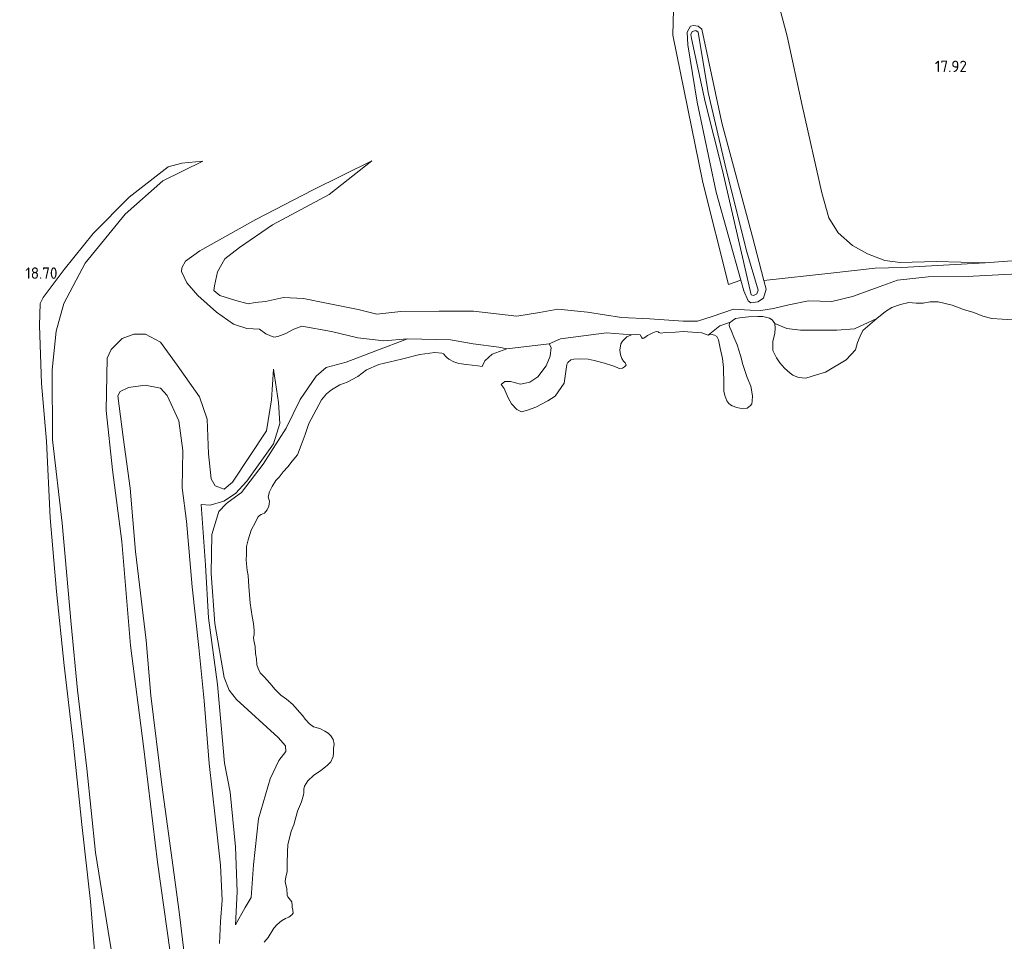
# Model space of a CAD drawing. Extents: x 196936 to 200438, y 361224 to 364196.
# Tile 13 of 256: x 197494 to 197648, y 362102 to 362246. Entities that reach past the tile are written whole.
import ezdxf
from ezdxf.enums import TextEntityAlignment as Align

# ---------------------------------------------------------------- set-up
doc = ezdxf.new("R2010")
doc.units = 0
for name, color, linetype, lineweight in [('B-ME-GR-BOUWLAND_AKKERBOUW-GV', 80, 'Continuous', 13), ('B-ME-GR-GRAS-GV', 60, 'Continuous', 13), ('B-ME-GW-TALUD_KRUIN-G', 90, 'Continuous', 18), ('B-ME-GW-TALUD_TEEN-G', 90, 'Continuous', 18), ('B-ME-GW-WINNINGSVAK-GV', 130, 'Continuous', 18), ('B-ME-IE-TERREINAFSCHEIDING_KUNSTMATIG_HEKWERK-G', 20, 'IE-TERREINAFSCHEIDING-KUNSTMATIG', 18), ('B-ME-OG-HOOGTEPUNT-S', 7, 'Continuous', 25), ('B-ME-OG-WATER_POEL-GV', 7, 'Continuous', 18), ('B-ME-OG-WATER_SLOOT-G', 120, 'Continuous', 18), ('B-ME-OG-WATER_SLOOT-GV', 120, 'Continuous', 18)]:
    doc.layers.add(name, color=color, linetype=linetype, lineweight=lineweight)
doc.styles.add('NLCS-ISO-ANNOTATIVE-T18', font='NLCS-ISO.ttf', dxfattribs={"height": 1.8})
doc.linetypes.add('IE-TERREINAFSCHEIDING-KUNSTMATIG', pattern='A,4,[82,NLCS.SHX,S=0.75,R=90,X=0,Y=0],4,-2', length=10)

# ---------------------------------------------------------------- blocks, each defined once
blk = doc.blocks.new('SAL-HOOGTELABEL-SO')
at = {"color": 0, "linetype": 'ByBlock', "lineweight": -2, "style": 'NLCS-ISO-ANNOTATIVE-T18'}
blk.add_attdef('HOOGTE', text='', height=1.8, dxfattribs=at).set_placement((2.79, 0), align=Align.RIGHT)

msp = doc.modelspace()

# ---------------------------------------------------------------- linework, layer by layer
at = {"layer": 'B-ME-GR-BOUWLAND_AKKERBOUW-GV'}
msp.add_polyline3d([(197755.722, 362246.104, 17.762), (197756.383, 362241.884, 17.6), (197756.361, 362236.437, 17.542), (197755.298, 362227.763, 17.591), (197753.54, 362215.675, 17.515), (197745.958, 362215.137, 17.579), (197721.736, 362213.218, 17.651), (197698.247, 362212.053, 17.819), (197673.466, 362210.037, 18.01), (197645.421, 362207.977, 17.878), (197637.792, 362208.155, 17.793), (197632.107, 362208.045, 17.712), (197629.688, 362208.355, 17.605), (197626.972, 362209.401, 17.462), (197624.635, 362210.69, 17.466), (197622.377, 362212.672, 17.488), (197620.897, 362215.041, 17.493), (197619.787, 362218.962, 17.529), (197616.71, 362232.639, 17.627), (197614.39, 362243.487, 17.699), (197612.544, 362250.425, 17.69)], dxfattribs=at)
at = {"layer": 'B-ME-GR-GRAS-GV'}
msp.add_polyline3d([(197612.544, 362250.425, 17.69), (197614.39, 362243.487, 17.699), (197616.71, 362232.639, 17.627), (197619.787, 362218.962, 17.529), (197620.897, 362215.041, 17.493), (197622.377, 362212.672, 17.488), (197624.635, 362210.69, 17.466), (197626.972, 362209.401, 17.462), (197629.688, 362208.355, 17.605), (197632.107, 362208.045, 17.712), (197637.792, 362208.155, 17.793), (197645.421, 362207.977, 17.878), (197632.338, 362207.259, 17.724), (197628.197, 362207.155, 17.434), (197621.201, 362206.348, 17.275), (197610.721, 362205.183, 17.208), (197608.948, 362212.057, 17.24), (197604.117, 362229.907, 17.208), (197600.987, 362244.577, 17.154), (197600.435, 362245.099, 16.971), (197599.68, 362245.186, 16.993), (197599.209, 362245.088, 16.993), (197598.718, 362244.149, 17.154), (197598.794, 362242.151, 17.401), (197600.286, 362233.18, 17.573), (197603.251, 362219.064, 17.466), (197607.119, 362205.24, 17.334), (197605.186, 362204.576, 17.375), (197601.168, 362220.588, 17.447), (197596.466, 362243.656, 17.518), (197596.547, 362247.683, 17.37)], dxfattribs=at)
for points in [[(197600.987, 362244.577, 17.154), (197604.117, 362229.907, 17.208), (197608.948, 362212.057, 17.24), (197610.721, 362205.183, 17.208), (197611.063, 362203.855, 17.229), (197610.672, 362202.446, 16.971), (197609.763, 362201.862, 16.584), (197608.67, 362201.682, 16.606), (197608.252, 362202.036, 16.853), (197607.587, 362203.567, 17.326), (197607.119, 362205.24, 17.334), (197603.251, 362219.064, 17.466), (197600.286, 362233.18, 17.573), (197598.794, 362242.151, 17.401), (197598.718, 362244.149, 17.154), (197599.209, 362245.088, 16.993), (197599.68, 362245.186, 16.993), (197600.435, 362245.099, 16.971)], [(197608.743, 362202.975, 16.412), (197609.112, 362202.856, 16.391), (197609.6, 362203.106, 16.391), (197609.82, 362203.692, 16.402), (197608.065, 362209.71, 16.402), (197604.859, 362222.399, 16.412), (197601.987, 362234.667, 16.498), (197600.397, 362244.109, 16.81), (197600.046, 362244.379, 16.821), (197599.491, 362244.213, 16.853), (197599.288, 362243.778, 16.864), (197599.369, 362243.156, 16.842), (197601.511, 362233.191, 16.455), (197604.255, 362222.469, 16.455), (197606.45, 362212.957, 16.412)]]:
    msp.add_polyline3d(points, close=True, dxfattribs=at)
at = {"layer": 'B-ME-GW-TALUD_KRUIN-G'}
for points in [[(197522.738, 362223.888, 17.888), (197519.447, 362223.586, 18.175), (197517.335, 362222.996, 18.239), (197511.187, 362218.254, 18.356), (197505.533, 362212.546, 18.536), (197501.025, 362206.933, 18.685), (197497.719, 362202.545, 18.781), (197497.233, 362201.617, 18.813), (197497.136, 362198.145, 18.877), (197497.448, 362189.025, 19.015), (197498.225, 362180.002, 19.153), (197498.808, 362167.974, 19.281), (197499.824, 362156.425, 19.345), (197500.99, 362144.86, 19.281), (197502.403, 362132.811, 19.175), (197503.796, 362119.932, 19.047), (197505.126, 362107.818, 19.1), (197505.981, 362097.499, 19.111)], [(197654.533, 362206.453, 17.871), (197643.568, 362205.875, 17.73), (197636.495, 362205.769, 17.633), (197631.676, 362205.249, 17.375), (197628.792, 362204.2, 17.234), (197624.627, 362202.684, 17.019), (197621.39, 362201.906, 16.976), (197617.72, 362202.022, 16.792), (197614.652, 362201.377, 16.728), (197612.208, 362200.815, 16.706), (197610.253, 362200.503, 16.566), (197608.569, 362200.543, 16.631), (197605.976, 362200.688, 16.782), (197602.621, 362199.54, 16.825), (197600.311, 362198.808, 16.868), (197598.088, 362198.834, 16.857), (197592.835, 362199.209, 16.846), (197588.407, 362199.412, 16.954), (197583.055, 362200.259, 17.083), (197578.426, 362200.716, 17.31), (197575.527, 362200.205, 17.407), (197572.005, 362199.613, 17.493), (197565.188, 362200.399, 17.73), (197559.816, 362200.404, 17.752), (197553.821, 362200.327, 17.784), (197550.013, 362199.921, 18.043), (197547.103, 362200.64, 18.043), (197542.156, 362201.671, 18.183), (197538.555, 362202.393, 18.226), (197535.423, 362202.523, 18.259), (197532.592, 362201.928, 18.119), (197530.958, 362201.733, 17.86), (197529.862, 362201.552, 18.453), (197527.928, 362202.082, 18.41), (197525.405, 362202.833, 18.302), (197524.499, 362203.628, 18.356), (197524.586, 362204.386, 18.248), (197525.066, 362206.556, 18.205), (197526.219, 362208.572, 18.291), (197528.5, 362210.382, 18.313), (197533.668, 362213.931, 18.302), (197542.578, 362218.661, 18.194), (197549.252, 362223.955, 17.784)], [(197554.865, 362196.062, 15.563), (197549.89, 362194.179, 15.444), (197545.234, 362192.413, 15.638), (197542.065, 362191.55, 15.876), (197540.527, 362190.192, 16.037), (197538.037, 362186.565, 16.264), (197535.829, 362182.061, 16.717), (197532.186, 362176.417, 16.695), (197528.834, 362171.968, 16.976), (197526.739, 362170.444, 17.472), (197526.401, 362170.175, 17.72), (197525.268, 362169.002, 17.946), (197524.159, 362165.369, 17.838), (197524.067, 362159.239, 17.968), (197524.625, 362151.423, 18.011), (197526.106, 362142.963, 17.924), (197526.872, 362140.956, 17.892), (197528.012, 362139.52, 17.892), (197534.538, 362133.549, 17.892), (197535.695, 362132.265, 17.817), (197535.742, 362131.338, 17.817), (197534.659, 362129.928, 17.741), (197533.333, 362127.087, 17.741), (197531.456, 362120.78, 17.849), (197530.702, 362113.575, 17.924), (197530.345, 362108.474, 18), (197529.395, 362106.895, 17.989), (197527.852, 362104.156, 18.032)], [(197522.477, 362170.09, 17.946), (197523.887, 362169.972, 17.85), (197526.035, 362170.613, 17.642), (197527.877, 362171.809, 17.142), (197529.657, 362173.753, 16.997), (197533.81, 362179.573, 16.789), (197534.847, 362182.787, 16.965), (197534.633, 362186.072, 16.997), (197533.825, 362191.278, 16.445)], [(197520.415, 362094.931, 18.975), (197519.082, 362105.791, 19.307), (197518.249, 362112.015, 19.069), (197516.329, 362126.117, 19.079), (197514.62, 362140.122, 18.996), (197513.845, 362148.776, 19.027), (197512.2, 362162.699, 18.975), (197511.349, 362172.617, 18.996), (197510.28, 362180.641, 19.017), (197509.399, 362187.092, 18.778), (197509.775, 362187.787, 18.757), (197511.106, 362188.446, 18.695), (197513.732, 362188.808, 18.705), (197516.111, 362188.312, 18.996), (197517.16, 362187.158, 18.871), (197518.99, 362183.181, 18.996), (197519.636, 362178.529, 19.162), (197519.483, 362172.714, 19.224), (197520.207, 362167.462, 19.203), (197521.088, 362157.171, 19.12), (197522.135, 362147.673, 19.069), (197522.944, 362139.31, 19.079), (197523.73, 362129.473, 19.079), (197524.685, 362121.094, 19.214), (197525.513, 362113.541, 19.214), (197525.766, 362108.048, 19.411), (197525.526, 362104.679, 19.463), (197525.35, 362101.229, 19.442)]]:
    msp.add_polyline3d(points, dxfattribs=at)
at = {"layer": 'B-ME-GW-TALUD_TEEN-G'}
for points in [[(197515.262, 362030.869, 18.898), (197516.351, 362033.09, 18.26), (197516.744, 362035.846, 17.919), (197515.771, 362045.8, 17.377), (197515.114, 362055.869, 17.239), (197513.043, 362069.431, 17.239), (197511.279, 362081.066, 17.218), (197509.763, 362092.218, 17.335), (197508.19, 362101.559, 17.292), (197505.937, 362115.521, 17.303), (197504.579, 362128.699, 17.366), (197503.117, 362140.98, 17.303), (197502.112, 362151.316, 17.324), (197500.681, 362167.152, 17.537), (197499.156, 362180.197, 17.686), (197499.134, 362191.177, 17.675), (197499.757, 362197.238, 17.579), (197500.937, 362201.568, 17.462), (197504.318, 362207.916, 17.324), (197510.578, 362215.598, 17.207), (197516.479, 362220.823, 17.345), (197522.738, 362223.888, 17.888)], [(197549.252, 362223.955, 17.784), (197540.056, 362219.412, 17.644), (197531.078, 362214.766, 17.547), (197522.301, 362209.868, 17.363), (197520.038, 362208.21, 17.245), (197519.461, 362207.202, 17.234), (197519.391, 362206.596, 17.072), (197520.26, 362204.807, 16.609), (197521.953, 362202.847, 16.544), (197524.872, 362200.208, 16.49), (197527.576, 362198.361, 16.479), (197529.645, 362197.663, 16.49), (197531.631, 362197.587, 16.566), (197532.622, 362196.859, 16.867), (197533.866, 362196.332, 17.234), (197534.49, 362196.414, 16.954), (197535.771, 362196.88, 16.318), (197537.003, 362197.582, 16.048), (197538.285, 362198.049, 15.919), (197542.947, 362197.205, 15.8), (197547.051, 362196.194, 15.66), (197551.142, 362195.723, 15.509), (197554.865, 362196.062, 15.563), (197561.6, 362195.9, 15.53), (197565.134, 362195.262, 15.034), (197569.14, 362194.724, 14.495), (197570.4, 362194.49, 14.4)], [(197605.484, 362198.654, 14.4), (197603.809, 362198.077, 14.464), (197601.986, 362196.65, 14.4)], [(197612.457, 362198.482, 14.4), (197614.346, 362197.691, 14.741), (197616.465, 362197.393, 14.9), (197622.172, 362197.422, 14.932), (197624.959, 362197.618, 14.826), (197628.418, 362199.222, 14.4)], [(197518.094, 362096.543, 17.112), (197515.661, 362114.013, 17.205), (197513.459, 362132.198, 17.257), (197511.426, 362147.993, 17.372), (197510.045, 362164.305, 17.476), (197508.594, 362175.512, 17.434), (197507.592, 362184.816, 17.486), (197507.722, 362193.025, 17.455), (197508.394, 362194.356, 17.382), (197510.076, 362196.089, 17.289), (197511.932, 362196.764, 17.185), (197513.785, 362196.773, 17.07), (197516.089, 362195.544, 16.799), (197518.708, 362191.908, 16.55), (197522.216, 362186.984, 16.289), (197523.437, 362183.435, 16.196), (197523.627, 362178.004, 16.092), (197524.066, 362174.1, 16.175), (197524.679, 362172.992, 16.133), (197526.09, 362172.51, 16.154), (197527.413, 362173.567, 16.112), (197532.713, 362181.625, 16.268), (197533.497, 362186.499, 16.362), (197533.825, 362191.278, 16.445)], [(197577.045, 362195.285, 14.4), (197578.812, 362196.066, 14.625), (197586.057, 362196.996, 14.538), (197589.983, 362196.686, 14.4)], [(197527.852, 362104.156, 18.032), (197528.142, 362109.342, 17.924), (197527.885, 362116.432, 17.924), (197527.027, 362124.974, 18.075), (197526.17, 362129.524, 18.01), (197525.621, 362135.42, 17.946), (197525.058, 362141.856, 17.978), (197523.652, 362152.302, 18.118), (197523.146, 362160.573, 18.01), (197522.477, 362170.09, 17.946)]]:
    msp.add_polyline3d(points, dxfattribs=at)
at = {"layer": 'B-ME-GW-WINNINGSVAK-GV'}
for points in [[(197596.547, 362247.683, 17.37), (197596.466, 362243.656, 17.518), (197601.168, 362220.588, 17.447), (197605.186, 362204.576, 17.375), (197607.119, 362205.24, 17.334), (197607.587, 362203.567, 17.326), (197608.252, 362202.036, 16.853), (197608.67, 362201.682, 16.606), (197609.763, 362201.862, 16.584), (197610.672, 362202.446, 16.971), (197611.063, 362203.855, 17.229), (197610.721, 362205.183, 17.208), (197621.201, 362206.348, 17.275), (197628.197, 362207.155, 17.434), (197632.338, 362207.259, 17.724), (197645.421, 362207.977, 17.878), (197673.466, 362210.037, 18.01)], [(197508.19, 362101.559, 17.292), (197505.937, 362115.521, 17.303), (197504.579, 362128.699, 17.366), (197503.117, 362140.98, 17.303), (197502.112, 362151.316, 17.324), (197500.681, 362167.152, 17.537), (197499.156, 362180.197, 17.686), (197499.134, 362191.177, 17.675), (197499.757, 362197.238, 17.579), (197500.937, 362201.568, 17.462), (197504.318, 362207.916, 17.324), (197510.578, 362215.598, 17.207), (197516.479, 362220.823, 17.345), (197522.738, 362223.888, 17.888), (197519.447, 362223.586, 18.175), (197517.335, 362222.996, 18.239), (197511.187, 362218.254, 18.356), (197505.533, 362212.546, 18.536), (197501.025, 362206.933, 18.685), (197497.719, 362202.545, 18.781), (197497.233, 362201.617, 18.813), (197497.136, 362198.145, 18.877), (197497.448, 362189.025, 19.015), (197498.225, 362180.002, 19.153), (197498.808, 362167.974, 19.281), (197499.824, 362156.425, 19.345), (197500.99, 362144.86, 19.281), (197502.403, 362132.811, 19.175), (197503.796, 362119.932, 19.047), (197505.126, 362107.818, 19.1), (197505.981, 362097.499, 19.111)], [(197505.981, 362097.499, 19.111), (197505.126, 362107.818, 19.1), (197503.796, 362119.932, 19.047), (197502.403, 362132.811, 19.175), (197500.99, 362144.86, 19.281), (197499.824, 362156.425, 19.345), (197498.808, 362167.974, 19.281), (197498.225, 362180.002, 19.153), (197497.448, 362189.025, 19.015), (197497.136, 362198.145, 18.877), (197497.233, 362201.617, 18.813), (197497.719, 362202.545, 18.781), (197501.025, 362206.933, 18.685), (197505.533, 362212.546, 18.536), (197511.187, 362218.254, 18.356), (197517.335, 362222.996, 18.239), (197519.447, 362223.586, 18.175), (197522.738, 362223.888, 17.888), (197516.479, 362220.823, 17.345), (197510.578, 362215.598, 17.207), (197504.318, 362207.916, 17.324), (197500.937, 362201.568, 17.462), (197499.757, 362197.238, 17.579), (197499.134, 362191.177, 17.675), (197499.156, 362180.197, 17.686), (197500.681, 362167.152, 17.537), (197502.112, 362151.316, 17.324), (197503.117, 362140.98, 17.303), (197504.579, 362128.699, 17.366), (197505.937, 362115.521, 17.303), (197508.19, 362101.559, 17.292)], [(197654.533, 362206.453, 17.871), (197643.568, 362205.875, 17.73), (197636.495, 362205.769, 17.633), (197631.676, 362205.249, 17.375), (197628.792, 362204.2, 17.234), (197624.627, 362202.684, 17.019), (197621.39, 362201.906, 16.976), (197617.72, 362202.022, 16.792), (197614.652, 362201.377, 16.728), (197612.208, 362200.815, 16.706), (197610.253, 362200.503, 16.566), (197608.569, 362200.543, 16.631), (197605.976, 362200.688, 16.782), (197602.621, 362199.54, 16.825), (197600.311, 362198.808, 16.868), (197598.088, 362198.834, 16.857), (197592.835, 362199.209, 16.846), (197588.407, 362199.412, 16.954), (197583.055, 362200.259, 17.083), (197578.426, 362200.716, 17.31), (197575.527, 362200.205, 17.407), (197572.005, 362199.613, 17.493), (197565.188, 362200.399, 17.73), (197559.816, 362200.404, 17.752), (197553.821, 362200.327, 17.784), (197550.013, 362199.921, 18.043), (197547.103, 362200.64, 18.043), (197542.156, 362201.671, 18.183), (197538.555, 362202.393, 18.226), (197535.423, 362202.523, 18.259), (197532.592, 362201.928, 18.119), (197530.958, 362201.733, 17.86), (197529.862, 362201.552, 18.453), (197527.928, 362202.082, 18.41), (197525.405, 362202.833, 18.302), (197524.499, 362203.628, 18.356), (197524.586, 362204.386, 18.248), (197525.066, 362206.556, 18.205), (197526.219, 362208.572, 18.291), (197528.5, 362210.382, 18.313), (197533.668, 362213.931, 18.302), (197542.578, 362218.661, 18.194), (197549.252, 362223.955, 17.784), (197540.056, 362219.412, 17.644), (197531.078, 362214.766, 17.547), (197522.301, 362209.868, 17.363), (197520.038, 362208.21, 17.245), (197519.461, 362207.202, 17.234), (197519.391, 362206.596, 17.072), (197520.26, 362204.807, 16.609), (197521.953, 362202.847, 16.544), (197524.872, 362200.208, 16.49), (197527.576, 362198.361, 16.479), (197529.645, 362197.663, 16.49), (197531.631, 362197.587, 16.566), (197532.622, 362196.859, 16.867), (197533.866, 362196.332, 17.234), (197534.49, 362196.414, 16.954), (197535.771, 362196.88, 16.318), (197537.003, 362197.582, 16.048), (197538.285, 362198.049, 15.919), (197542.947, 362197.205, 15.8), (197547.051, 362196.194, 15.66), (197551.142, 362195.723, 15.509), (197554.865, 362196.062, 15.563), (197549.89, 362194.179, 15.444), (197545.234, 362192.413, 15.638), (197542.065, 362191.55, 15.876), (197540.527, 362190.192, 16.037), (197538.037, 362186.565, 16.264), (197535.829, 362182.061, 16.717), (197532.186, 362176.417, 16.695), (197528.834, 362171.968, 16.976), (197526.739, 362170.444, 17.472), (197526.401, 362170.175, 17.72), (197525.268, 362169.002, 17.946), (197524.159, 362165.369, 17.838), (197524.067, 362159.239, 17.968), (197524.625, 362151.423, 18.011), (197526.106, 362142.963, 17.924), (197526.872, 362140.956, 17.892), (197528.012, 362139.52, 17.892), (197534.538, 362133.549, 17.892), (197535.695, 362132.265, 17.817), (197535.742, 362131.338, 17.817), (197534.659, 362129.928, 17.741), (197533.333, 362127.087, 17.741), (197531.456, 362120.78, 17.849), (197530.702, 362113.575, 17.924), (197530.345, 362108.474, 18), (197529.395, 362106.895, 17.989), (197527.852, 362104.156, 18.032), (197528.142, 362109.342, 17.924), (197527.885, 362116.432, 17.924), (197527.027, 362124.974, 18.075), (197526.17, 362129.524, 18.01), (197525.621, 362135.42, 17.946), (197525.058, 362141.856, 17.978), (197523.652, 362152.302, 18.118), (197523.146, 362160.573, 18.01), (197522.477, 362170.09, 17.946), (197523.887, 362169.972, 17.85), (197526.035, 362170.613, 17.642), (197527.877, 362171.809, 17.142), (197529.657, 362173.753, 16.997), (197533.81, 362179.573, 16.789), (197534.847, 362182.787, 16.965), (197534.633, 362186.072, 16.997), (197533.825, 362191.278, 16.445), (197533.497, 362186.499, 16.362), (197532.713, 362181.625, 16.268), (197527.413, 362173.567, 16.112), (197526.09, 362172.51, 16.154), (197524.679, 362172.992, 16.133), (197524.066, 362174.1, 16.175), (197523.627, 362178.004, 16.092), (197523.437, 362183.435, 16.196), (197522.216, 362186.984, 16.289), (197518.708, 362191.908, 16.55), (197516.089, 362195.544, 16.799), (197513.785, 362196.773, 17.07), (197511.932, 362196.764, 17.185), (197510.076, 362196.089, 17.289), (197508.394, 362194.356, 17.382), (197507.722, 362193.025, 17.455), (197507.592, 362184.816, 17.486), (197508.594, 362175.512, 17.434), (197510.045, 362164.305, 17.476), (197511.426, 362147.993, 17.372), (197513.459, 362132.198, 17.257), (197515.661, 362114.013, 17.205), (197518.094, 362096.543, 17.112)], [(197649.746, 362199.029, 14.4), (197648.068, 362199.136, 14.4), (197646.477, 362199.262, 14.4), (197645.058, 362199.626, 14.4), (197643.658, 362200.16, 14.4), (197642.025, 362200.663, 14.4), (197640.267, 362201.324, 14.4), (197638.062, 362201.836, 14.4), (197636.804, 362201.867, 14.4), (197635.716, 362201.619, 14.4), (197634.603, 362201.662, 14.4), (197633.465, 362201.735, 14.4), (197632.143, 362201.458, 14.4), (197630.796, 362200.954, 14.4), (197629.806, 362200.323, 14.4), (197628.418, 362199.222, 14.4), (197624.959, 362197.618, 14.826), (197622.172, 362197.422, 14.932), (197616.465, 362197.393, 14.9), (197614.346, 362197.691, 14.741), (197612.457, 362198.482, 14.4), (197612.031, 362199.018, 14.4), (197611.605, 362199.296, 14.4), (197610.543, 362199.533, 14.4), (197609.801, 362199.561, 14.4), (197608.304, 362199.504, 14.4), (197606.939, 362199.347, 14.4), (197606.297, 362199.249, 14.4), (197605.768, 362198.88, 14.4), (197605.484, 362198.654, 14.4), (197603.809, 362198.077, 14.464), (197601.986, 362196.65, 14.4), (197600.994, 362196.994, 14.4), (197598.065, 362197.188, 14.4), (197596.882, 362197.124, 14.4), (197595.266, 362197.023, 14.4), (197594.567, 362196.932, 14.4), (197594.266, 362197.052, 14.4), (197594.134, 362197.154, 14.4), (197593.827, 362197.218, 14.4), (197593.316, 362197.019, 14.4), (197592.919, 362196.806, 14.4), (197592.466, 362196.601, 14.4), (197592.245, 362196.426, 14.4), (197591.898, 362196.15, 14.4), (197591.69, 362196.088, 14.4), (197591.615, 362196.183, 14.4), (197591.547, 362196.334, 14.4), (197591.328, 362196.674, 14.4), (197590.674, 362196.721, 14.4), (197589.983, 362196.686, 14.4), (197586.057, 362196.996, 14.538), (197578.812, 362196.066, 14.625), (197577.045, 362195.285, 14.4), (197570.4, 362194.49, 14.4), (197569.14, 362194.724, 14.495), (197565.134, 362195.262, 15.034), (197561.6, 362195.9, 15.53), (197554.865, 362196.062, 15.563), (197551.142, 362195.723, 15.509), (197547.051, 362196.194, 15.66), (197542.947, 362197.205, 15.8), (197538.285, 362198.049, 15.919), (197537.003, 362197.582, 16.048), (197535.771, 362196.88, 16.318), (197534.49, 362196.414, 16.954), (197533.866, 362196.332, 17.234), (197532.622, 362196.859, 16.867), (197531.631, 362197.587, 16.566), (197529.645, 362197.663, 16.49), (197527.576, 362198.361, 16.479), (197524.872, 362200.208, 16.49), (197521.953, 362202.847, 16.544), (197520.26, 362204.807, 16.609), (197519.391, 362206.596, 17.072), (197519.461, 362207.202, 17.234), (197520.038, 362208.21, 17.245), (197522.301, 362209.868, 17.363), (197531.078, 362214.766, 17.547), (197540.056, 362219.412, 17.644), (197549.252, 362223.955, 17.784), (197542.578, 362218.661, 18.194), (197533.668, 362213.931, 18.302), (197528.5, 362210.382, 18.313), (197526.219, 362208.572, 18.291), (197525.066, 362206.556, 18.205), (197524.586, 362204.386, 18.248), (197524.499, 362203.628, 18.356), (197525.405, 362202.833, 18.302), (197527.928, 362202.082, 18.41), (197529.862, 362201.552, 18.453), (197530.958, 362201.733, 17.86), (197532.592, 362201.928, 18.119), (197535.423, 362202.523, 18.259), (197538.555, 362202.393, 18.226), (197542.156, 362201.671, 18.183), (197547.103, 362200.64, 18.043), (197550.013, 362199.921, 18.043), (197553.821, 362200.327, 17.784), (197559.816, 362200.404, 17.752), (197565.188, 362200.399, 17.73), (197572.005, 362199.613, 17.493), (197575.527, 362200.205, 17.407), (197578.426, 362200.716, 17.31), (197583.055, 362200.259, 17.083), (197588.407, 362199.412, 16.954), (197592.835, 362199.209, 16.846), (197598.088, 362198.834, 16.857), (197600.311, 362198.808, 16.868), (197602.621, 362199.54, 16.825), (197605.976, 362200.688, 16.782), (197608.569, 362200.543, 16.631), (197610.253, 362200.503, 16.566), (197612.208, 362200.815, 16.706), (197614.652, 362201.377, 16.728), (197617.72, 362202.022, 16.792), (197621.39, 362201.906, 16.976), (197624.627, 362202.684, 17.019), (197628.792, 362204.2, 17.234), (197631.676, 362205.249, 17.375), (197636.495, 362205.769, 17.633), (197643.568, 362205.875, 17.73), (197654.533, 362206.453, 17.871)], [(197518.094, 362096.543, 17.112), (197515.661, 362114.013, 17.205), (197513.459, 362132.198, 17.257), (197511.426, 362147.993, 17.372), (197510.045, 362164.305, 17.476), (197508.594, 362175.512, 17.434), (197507.592, 362184.816, 17.486), (197507.722, 362193.025, 17.455), (197508.394, 362194.356, 17.382), (197510.076, 362196.089, 17.289), (197511.932, 362196.764, 17.185), (197513.785, 362196.773, 17.07), (197516.089, 362195.544, 16.799), (197518.708, 362191.908, 16.55), (197522.216, 362186.984, 16.289), (197523.437, 362183.435, 16.196), (197523.627, 362178.004, 16.092), (197524.066, 362174.1, 16.175), (197524.679, 362172.992, 16.133), (197526.09, 362172.51, 16.154), (197527.413, 362173.567, 16.112), (197532.713, 362181.625, 16.268), (197533.497, 362186.499, 16.362), (197533.825, 362191.278, 16.445), (197534.633, 362186.072, 16.997), (197534.847, 362182.787, 16.965), (197533.81, 362179.573, 16.789), (197529.657, 362173.753, 16.997), (197527.877, 362171.809, 17.142), (197526.035, 362170.613, 17.642), (197523.887, 362169.972, 17.85), (197522.477, 362170.09, 17.946), (197523.146, 362160.573, 18.01), (197523.652, 362152.302, 18.118), (197525.058, 362141.856, 17.978), (197525.621, 362135.42, 17.946), (197526.17, 362129.524, 18.01), (197527.027, 362124.974, 18.075), (197527.885, 362116.432, 17.924), (197528.142, 362109.342, 17.924), (197527.852, 362104.156, 18.032), (197529.395, 362106.895, 17.989), (197530.345, 362108.474, 18), (197530.702, 362113.575, 17.924), (197531.456, 362120.78, 17.849), (197533.333, 362127.087, 17.741), (197534.659, 362129.928, 17.741), (197535.742, 362131.338, 17.817), (197535.695, 362132.265, 17.817), (197534.538, 362133.549, 17.892), (197528.012, 362139.52, 17.892), (197526.872, 362140.956, 17.892), (197526.106, 362142.963, 17.924), (197524.625, 362151.423, 18.011), (197524.067, 362159.239, 17.968), (197524.159, 362165.369, 17.838), (197525.268, 362169.002, 17.946), (197526.401, 362170.175, 17.72), (197526.739, 362170.444, 17.472), (197528.834, 362171.968, 16.976), (197532.186, 362176.417, 16.695), (197535.829, 362182.061, 16.717), (197538.037, 362186.565, 16.264), (197540.527, 362190.192, 16.037), (197542.065, 362191.55, 15.876), (197545.234, 362192.413, 15.638), (197549.89, 362194.179, 15.444), (197554.865, 362196.062, 15.563), (197561.6, 362195.9, 15.53), (197565.134, 362195.262, 15.034), (197569.14, 362194.724, 14.495), (197570.4, 362194.49, 14.4), (197568.12, 362193.66, 14.4), (197566.985, 362192.621, 14.4), (197566.571, 362191.732, 14.4), (197565.893, 362191.81, 14.4), (197564.083, 362192.018, 14.4), (197562.87, 362192.187, 14.4), (197562.097, 362192.448, 14.4), (197561.345, 362192.878, 14.4), (197561, 362193.119, 14.4), (197560.875, 362193.276, 14.4), (197560.493, 362193.693, 14.4), (197560.216, 362193.782, 14.4), (197559.142, 362193.906, 14.4), (197556.757, 362193.608, 14.4), (197553.918, 362192.846, 14.4), (197550.331, 362192.055, 14.4), (197548.397, 362191.189, 14.4), (197547.047, 362190.17, 14.4), (197545.365, 362189.246, 14.4), (197544.231, 362188.861, 14.4), (197542.908, 362188.067, 14.4), (197542.144, 362187.41, 14.4), (197541.38, 362186.495, 14.4), (197540.512, 362184.933, 14.4), (197539.378, 362182.8, 14.4), (197538.773, 362181.035, 14.4), (197538.15, 362179.359, 14.4), (197537.603, 362177.846, 14.4), (197536.776, 362176.881, 14.4), (197536.099, 362175.984, 14.4), (197535.348, 362175.183, 14.4), (197534.709, 362174.368, 14.4), (197534.217, 362173.823, 14.4), (197533.622, 362172.888, 14.4), (197533.21, 362172.047, 14.4), (197533.005, 362171.268, 14.4), (197533.111, 362170.941, 14.4), (197533.217, 362170.614, 14.4), (197533.164, 362170.161, 14.4), (197533.094, 362169.797, 14.4), (197532.827, 362169.226, 14.4), (197532.423, 362168.699, 14.4), (197531.913, 362168.5, 14.4), (197531.61, 362168.363, 14.4), (197531.377, 362168.074, 14.4), (197531.002, 362167.315, 14.4), (197530.312, 362166.048, 14.4), (197529.853, 362164.553, 14.4), (197529.616, 362163.491, 14.4), (197529.586, 362162.234, 14.4), (197529.52, 362161.41, 14.4), (197529.593, 362160.8, 14.4), (197529.727, 362159.724, 14.4), (197529.837, 362158.938, 14.4), (197529.981, 362157.202, 14.4), (197530.171, 362154.629, 14.4), (197530.471, 362152.503, 14.4), (197530.693, 362151.446, 14.4), (197530.82, 362150.313, 14.4), (197530.78, 362149.716, 14.4), (197530.697, 362149.239, 14.4), (197530.758, 362148.773, 14.4), (197530.961, 362147.804, 14.4), (197530.982, 362146.741, 14.4), (197531.142, 362145.892, 14.4), (197531.208, 362144.967, 14.4), (197531.425, 362144.369, 14.4), (197531.718, 362143.676, 14.4), (197532.413, 362142.994, 14.4), (197533.252, 362142.066, 14.4), (197534.109, 362141.05, 14.4), (197534.986, 362140.204, 14.4), (197535.858, 362139.559, 14.4), (197536.848, 362138.7, 14.4), (197537.918, 362137.545, 14.4), (197538.425, 362136.971, 14.4), (197538.819, 362136.41, 14.4), (197539.483, 362135.703, 14.4), (197540.116, 362135.229, 14.4), (197541.114, 362134.942, 14.4), (197541.874, 362134.568, 14.4), (197542.382, 362134.251, 14.4), (197542.845, 362133.797, 14.4), (197543.183, 362133.242, 14.4), (197543.356, 362132.505, 14.4), (197543.246, 362131.802, 14.4), (197543.256, 362131.141, 14.4), (197543.191, 362130.576, 14.4), (197542.835, 362129.728, 14.4), (197542.223, 362129.14, 14.4), (197541.245, 362128.364, 14.4), (197540.098, 362127.608, 14.4), (197539.195, 362126.737, 14.4), (197538.701, 362125.935, 14.4), (197538.586, 362125.432, 14.4), (197538.577, 362124.86, 14.4), (197538.545, 362124.577, 14.4), (197538.213, 362123.44, 14.4), (197537.591, 362122.022, 14.4), (197536.998, 362119.855, 14.4), (197536.598, 362118.869, 14.4), (197536.329, 362117.782, 14.4), (197536.099, 362116.777, 14.4), (197536.018, 362115.583, 14.4), (197535.993, 362113.866, 14.4), (197535.974, 362112.464, 14.4), (197535.77, 362111.685, 14.4), (197535.66, 362110.982, 14.4), (197535.771, 362110.453, 14.4), (197535.932, 362109.861, 14.4), (197535.96, 362108.855, 14.4), (197536.072, 362108.584, 14.4), (197536.497, 362108.048, 14.4), (197536.697, 362107.796, 14.4), (197536.745, 362107.217, 14.4), (197536.769, 362106.928, 14.4), (197536.887, 362106.456, 14.4), (197536.891, 362105.997, 14.4), (197536.689, 362105.733, 14.4), (197536.247, 362105.383, 14.4), (197535.737, 362105.184, 14.4), (197535.095, 362104.828, 14.4), (197534.426, 362104.246, 14.4), (197533.901, 362103.676, 14.4), (197532.984, 362102.177, 14.4), (197532.383, 362101.444, 14.4)], [(197520.415, 362094.931, 18.975), (197519.082, 362105.791, 19.307), (197518.249, 362112.015, 19.069), (197516.329, 362126.117, 19.079), (197514.62, 362140.122, 18.996), (197513.845, 362148.776, 19.027), (197512.2, 362162.699, 18.975), (197511.349, 362172.617, 18.996), (197510.28, 362180.641, 19.017), (197509.399, 362187.092, 18.778), (197509.775, 362187.787, 18.757), (197511.106, 362188.446, 18.695), (197513.732, 362188.808, 18.705), (197516.111, 362188.312, 18.996), (197517.16, 362187.158, 18.871), (197518.99, 362183.181, 18.996), (197519.636, 362178.529, 19.162), (197519.483, 362172.714, 19.224), (197520.207, 362167.462, 19.203), (197521.088, 362157.171, 19.12), (197522.135, 362147.673, 19.069), (197522.944, 362139.31, 19.079), (197523.73, 362129.473, 19.079), (197524.685, 362121.094, 19.214), (197525.513, 362113.541, 19.214), (197525.766, 362108.048, 19.411), (197525.526, 362104.679, 19.463), (197525.35, 362101.229, 19.442)], [(197525.35, 362101.229, 19.442), (197525.526, 362104.679, 19.463), (197525.766, 362108.048, 19.411), (197525.513, 362113.541, 19.214), (197524.685, 362121.094, 19.214), (197523.73, 362129.473, 19.079), (197522.944, 362139.31, 19.079), (197522.135, 362147.673, 19.069), (197521.088, 362157.171, 19.12), (197520.207, 362167.462, 19.203), (197519.483, 362172.714, 19.224), (197519.636, 362178.529, 19.162), (197518.99, 362183.181, 18.996), (197517.16, 362187.158, 18.871), (197516.111, 362188.312, 18.996), (197513.732, 362188.808, 18.705), (197511.106, 362188.446, 18.695), (197509.775, 362187.787, 18.757), (197509.399, 362187.092, 18.778), (197510.28, 362180.641, 19.017), (197511.349, 362172.617, 18.996), (197512.2, 362162.699, 18.975), (197513.845, 362148.776, 19.027), (197514.62, 362140.122, 18.996), (197516.329, 362126.117, 19.079), (197518.249, 362112.015, 19.069), (197519.082, 362105.791, 19.307), (197520.415, 362094.931, 18.975)]]:
    msp.add_polyline3d(points, dxfattribs=at)
for points in [[(197605.635, 362197.233, 14.4), (197605.99, 362196.332, 14.4), (197606.539, 362195.123, 14.4), (197607.06, 362193.429, 14.4), (197607.444, 362192.038, 14.4), (197608.128, 362190.01, 14.4), (197608.688, 362188.656, 14.4), (197608.915, 362187.14, 14.4), (197608.873, 362186.285, 14.4), (197608.853, 362185.857, 14.4), (197608.65, 362185.594, 14.4), (197608.089, 362185.2, 14.4), (197607.416, 362185.077, 14.4), (197606.492, 362185.27, 14.4), (197605.777, 362185.524, 14.4), (197605.482, 362185.701, 14.4), (197605.25, 362185.929, 14.4), (197604.925, 362186.339, 14.4), (197604.62, 362187.176, 14.4), (197604.44, 362187.856, 14.4), (197604.445, 362188.887, 14.4), (197604.412, 362191.585, 14.4), (197604.229, 362192.982, 14.4), (197603.895, 362194.567, 14.4), (197603.618, 362195.889, 14.4), (197603.362, 362196.406, 14.4), (197602.961, 362196.653, 14.4), (197602.402, 362196.774, 14.4), (197601.986, 362196.65, 14.4), (197603.809, 362198.077, 14.464), (197605.484, 362198.654, 14.4), (197605.358, 362198.554, 14.4), (197605.256, 362198.165, 14.4), (197605.361, 362197.838, 14.4)], [(197628.418, 362199.222, 14.4), (197626.254, 362197.351, 14.4), (197625.81, 362196.485, 14.4), (197625.41, 362195.499, 14.4), (197625.104, 362194.331, 14.4), (197623.632, 362192.752, 14.4), (197620.374, 362190.835, 14.4), (197618.951, 362190.426, 14.4), (197617.314, 362189.898, 14.4), (197616.151, 362190.003, 14.4), (197615.247, 362190.365, 14.4), (197614.852, 362190.669, 14.4), (197613.969, 362191.458, 14.4), (197613.205, 362192.291, 14.4), (197612.692, 362193.067, 14.4), (197612.137, 362194.22, 14.4), (197612.103, 362194.912, 14.4), (197612.137, 362195.71, 14.4), (197612.419, 362196.91, 14.4), (197612.516, 362197.758, 14.4), (197612.457, 362198.482, 14.4), (197614.346, 362197.691, 14.741), (197616.465, 362197.393, 14.9), (197622.172, 362197.422, 14.932), (197624.959, 362197.618, 14.826)], [(197588.44, 362192.995, 14.4), (197588.733, 362192.56, 14.4), (197588.959, 362192.276, 14.4), (197589.121, 362191.942, 14.4), (197588.887, 362191.654, 14.4), (197588.547, 362191.435, 14.4), (197588.056, 362191.406, 14.4), (197587.73, 362191.558, 14.4), (197587.014, 362191.813, 14.4), (197585.745, 362192.245, 14.4), (197584.1, 362192.635, 14.4), (197583.182, 362192.884, 14.4), (197581.812, 362192.928, 14.4), (197580.919, 362192.887, 14.4), (197580.472, 362192.738, 14.4), (197579.967, 362192.338, 14.4), (197579.846, 362192.036, 14.4), (197579.419, 362189.077, 14.4), (197577.984, 362187.064, 14.4), (197576.868, 362186.333, 14.4), (197574.978, 362185.347, 14.4), (197573.662, 362184.868, 14.4), (197572.717, 362184.633, 14.4), (197571.983, 362184.975, 14.4), (197571.138, 362185.847, 14.4), (197570.62, 362186.823, 14.4), (197570.009, 362188.241, 14.4), (197569.536, 362188.907, 14.4), (197570.122, 362189.372, 14.4), (197570.978, 362189.352, 14.4), (197572.569, 362188.934, 14.4), (197574.008, 362189.237, 14.4), (197575.278, 362190.105, 14.4), (197576.569, 362191.828, 14.4), (197577.209, 362193.315, 14.4), (197577.368, 362194.701, 14.4), (197577.045, 362195.285, 14.4), (197578.812, 362196.066, 14.625), (197586.057, 362196.996, 14.538), (197589.983, 362196.686, 14.4), (197589.227, 362196.343, 14.4), (197588.551, 362195.705, 14.4), (197588.273, 362195.278, 14.4), (197588.156, 362194.26, 14.4), (197588.247, 362193.562, 14.4)]]:
    msp.add_polyline3d(points, close=True, dxfattribs=at)
at = {"layer": 'B-ME-IE-TERREINAFSCHEIDING_KUNSTMATIG_HEKWERK-G'}
for points in [[(197607.119, 362205.24, 17.334), (197605.186, 362204.576, 17.375), (197601.168, 362220.588, 17.447), (197596.466, 362243.656, 17.518)], [(197759.537, 362229.96, 17.724), (197757.569, 362215.961, 17.606), (197753.54, 362215.675, 17.515), (197745.958, 362215.137, 17.579), (197721.736, 362213.218, 17.651), (197698.247, 362212.053, 17.819), (197673.466, 362210.037, 18.01), (197645.421, 362207.977, 17.878), (197632.338, 362207.259, 17.724), (197628.197, 362207.155, 17.434), (197621.201, 362206.348, 17.275), (197610.721, 362205.183, 17.208)]]:
    msp.add_polyline3d(points, dxfattribs=at)
at = {"layer": 'B-ME-OG-WATER_POEL-GV'}
msp.add_polyline3d([(197532.383, 362101.444, 14.4), (197532.984, 362102.177, 14.4), (197533.901, 362103.676, 14.4), (197534.426, 362104.246, 14.4), (197535.095, 362104.828, 14.4), (197535.737, 362105.184, 14.4), (197536.247, 362105.383, 14.4), (197536.689, 362105.733, 14.4), (197536.891, 362105.997, 14.4), (197536.887, 362106.456, 14.4), (197536.769, 362106.928, 14.4), (197536.745, 362107.217, 14.4), (197536.697, 362107.796, 14.4), (197536.497, 362108.048, 14.4), (197536.072, 362108.584, 14.4), (197535.96, 362108.855, 14.4), (197535.932, 362109.861, 14.4), (197535.771, 362110.453, 14.4), (197535.66, 362110.982, 14.4), (197535.77, 362111.685, 14.4), (197535.974, 362112.464, 14.4), (197535.993, 362113.866, 14.4), (197536.018, 362115.583, 14.4), (197536.099, 362116.777, 14.4), (197536.329, 362117.782, 14.4), (197536.598, 362118.869, 14.4), (197536.998, 362119.855, 14.4), (197537.591, 362122.022, 14.4), (197538.213, 362123.44, 14.4), (197538.545, 362124.577, 14.4), (197538.577, 362124.86, 14.4), (197538.586, 362125.432, 14.4), (197538.701, 362125.935, 14.4), (197539.195, 362126.737, 14.4), (197540.098, 362127.608, 14.4), (197541.245, 362128.364, 14.4), (197542.223, 362129.14, 14.4), (197542.835, 362129.728, 14.4), (197543.191, 362130.576, 14.4), (197543.256, 362131.141, 14.4), (197543.246, 362131.802, 14.4), (197543.356, 362132.505, 14.4), (197543.183, 362133.242, 14.4), (197542.845, 362133.797, 14.4), (197542.382, 362134.251, 14.4), (197541.874, 362134.568, 14.4), (197541.114, 362134.942, 14.4), (197540.116, 362135.229, 14.4), (197539.483, 362135.703, 14.4), (197538.819, 362136.41, 14.4), (197538.425, 362136.971, 14.4), (197537.918, 362137.545, 14.4), (197536.848, 362138.7, 14.4), (197535.858, 362139.559, 14.4), (197534.986, 362140.204, 14.4), (197534.109, 362141.05, 14.4), (197533.252, 362142.066, 14.4), (197532.413, 362142.994, 14.4), (197531.718, 362143.676, 14.4), (197531.425, 362144.369, 14.4), (197531.208, 362144.967, 14.4), (197531.142, 362145.892, 14.4), (197530.982, 362146.741, 14.4), (197530.961, 362147.804, 14.4), (197530.758, 362148.773, 14.4), (197530.697, 362149.239, 14.4), (197530.78, 362149.716, 14.4), (197530.82, 362150.313, 14.4), (197530.693, 362151.446, 14.4), (197530.471, 362152.503, 14.4), (197530.171, 362154.629, 14.4), (197529.981, 362157.202, 14.4), (197529.837, 362158.938, 14.4), (197529.727, 362159.724, 14.4), (197529.593, 362160.8, 14.4), (197529.52, 362161.41, 14.4), (197529.586, 362162.234, 14.4), (197529.616, 362163.491, 14.4), (197529.853, 362164.553, 14.4), (197530.312, 362166.048, 14.4), (197531.002, 362167.315, 14.4), (197531.377, 362168.074, 14.4), (197531.61, 362168.363, 14.4), (197531.913, 362168.5, 14.4), (197532.423, 362168.699, 14.4), (197532.827, 362169.226, 14.4), (197533.094, 362169.797, 14.4), (197533.164, 362170.161, 14.4), (197533.217, 362170.614, 14.4), (197533.111, 362170.941, 14.4), (197533.005, 362171.268, 14.4), (197533.21, 362172.047, 14.4), (197533.622, 362172.888, 14.4), (197534.217, 362173.823, 14.4), (197534.709, 362174.368, 14.4), (197535.348, 362175.183, 14.4), (197536.099, 362175.984, 14.4), (197536.776, 362176.881, 14.4), (197537.603, 362177.846, 14.4), (197538.15, 362179.359, 14.4), (197538.773, 362181.035, 14.4), (197539.378, 362182.8, 14.4), (197540.512, 362184.933, 14.4), (197541.38, 362186.495, 14.4), (197542.144, 362187.41, 14.4), (197542.908, 362188.067, 14.4), (197544.231, 362188.861, 14.4), (197545.365, 362189.246, 14.4), (197547.047, 362190.17, 14.4), (197548.397, 362191.189, 14.4), (197550.331, 362192.055, 14.4), (197553.918, 362192.846, 14.4), (197556.757, 362193.608, 14.4), (197559.142, 362193.906, 14.4), (197560.216, 362193.782, 14.4), (197560.493, 362193.693, 14.4), (197560.875, 362193.276, 14.4), (197561, 362193.119, 14.4), (197561.345, 362192.878, 14.4), (197562.097, 362192.448, 14.4), (197562.87, 362192.187, 14.4), (197564.083, 362192.018, 14.4), (197565.893, 362191.81, 14.4), (197566.571, 362191.732, 14.4), (197566.985, 362192.621, 14.4), (197568.12, 362193.66, 14.4), (197570.4, 362194.49, 14.4), (197577.045, 362195.285, 14.4), (197577.368, 362194.701, 14.4), (197577.209, 362193.315, 14.4), (197576.569, 362191.828, 14.4), (197575.278, 362190.105, 14.4), (197574.008, 362189.237, 14.4), (197572.569, 362188.934, 14.4), (197570.978, 362189.352, 14.4), (197570.122, 362189.372, 14.4), (197569.536, 362188.907, 14.4), (197570.009, 362188.241, 14.4), (197570.62, 362186.823, 14.4), (197571.138, 362185.847, 14.4), (197571.983, 362184.975, 14.4), (197572.717, 362184.633, 14.4), (197573.662, 362184.868, 14.4), (197574.978, 362185.347, 14.4), (197576.868, 362186.333, 14.4), (197577.984, 362187.064, 14.4), (197579.419, 362189.077, 14.4), (197579.846, 362192.036, 14.4), (197579.967, 362192.338, 14.4), (197580.472, 362192.738, 14.4), (197580.919, 362192.887, 14.4), (197581.812, 362192.928, 14.4), (197583.182, 362192.884, 14.4), (197584.1, 362192.635, 14.4), (197585.745, 362192.245, 14.4), (197587.014, 362191.813, 14.4), (197587.73, 362191.558, 14.4), (197588.056, 362191.406, 14.4), (197588.547, 362191.435, 14.4), (197588.887, 362191.654, 14.4), (197589.121, 362191.942, 14.4), (197588.959, 362192.276, 14.4), (197588.733, 362192.56, 14.4), (197588.44, 362192.995, 14.4), (197588.247, 362193.562, 14.4), (197588.156, 362194.26, 14.4), (197588.273, 362195.278, 14.4), (197588.551, 362195.705, 14.4), (197589.227, 362196.343, 14.4), (197589.983, 362196.686, 14.4), (197590.674, 362196.721, 14.4), (197591.328, 362196.674, 14.4), (197591.547, 362196.334, 14.4), (197591.615, 362196.183, 14.4), (197591.69, 362196.088, 14.4), (197591.898, 362196.15, 14.4), (197592.245, 362196.426, 14.4), (197592.466, 362196.601, 14.4), (197592.919, 362196.806, 14.4), (197593.316, 362197.019, 14.4), (197593.827, 362197.218, 14.4), (197594.134, 362197.154, 14.4), (197594.266, 362197.052, 14.4), (197594.567, 362196.932, 14.4), (197595.266, 362197.023, 14.4), (197596.882, 362197.124, 14.4), (197598.065, 362197.188, 14.4), (197600.994, 362196.994, 14.4), (197601.986, 362196.65, 14.4), (197602.402, 362196.774, 14.4), (197602.961, 362196.653, 14.4), (197603.362, 362196.406, 14.4), (197603.618, 362195.889, 14.4), (197603.895, 362194.567, 14.4), (197604.229, 362192.982, 14.4), (197604.412, 362191.585, 14.4), (197604.445, 362188.887, 14.4), (197604.44, 362187.856, 14.4), (197604.62, 362187.176, 14.4), (197604.925, 362186.339, 14.4), (197605.25, 362185.929, 14.4), (197605.482, 362185.701, 14.4), (197605.777, 362185.524, 14.4), (197606.492, 362185.27, 14.4), (197607.416, 362185.077, 14.4), (197608.089, 362185.2, 14.4), (197608.65, 362185.594, 14.4), (197608.853, 362185.857, 14.4), (197608.873, 362186.285, 14.4), (197608.915, 362187.14, 14.4), (197608.688, 362188.656, 14.4), (197608.128, 362190.01, 14.4), (197607.444, 362192.038, 14.4), (197607.06, 362193.429, 14.4), (197606.539, 362195.123, 14.4), (197605.99, 362196.332, 14.4), (197605.635, 362197.233, 14.4), (197605.361, 362197.838, 14.4), (197605.256, 362198.165, 14.4), (197605.358, 362198.554, 14.4), (197605.484, 362198.654, 14.4), (197605.768, 362198.88, 14.4), (197606.297, 362199.249, 14.4), (197606.939, 362199.347, 14.4), (197608.304, 362199.504, 14.4), (197609.801, 362199.561, 14.4), (197610.543, 362199.533, 14.4), (197611.605, 362199.296, 14.4), (197612.031, 362199.018, 14.4), (197612.457, 362198.482, 14.4), (197612.516, 362197.758, 14.4), (197612.419, 362196.91, 14.4), (197612.137, 362195.71, 14.4), (197612.103, 362194.912, 14.4), (197612.137, 362194.22, 14.4), (197612.692, 362193.067, 14.4), (197613.205, 362192.291, 14.4), (197613.969, 362191.458, 14.4), (197614.852, 362190.669, 14.4), (197615.247, 362190.365, 14.4), (197616.151, 362190.003, 14.4), (197617.314, 362189.898, 14.4), (197618.951, 362190.426, 14.4), (197620.374, 362190.835, 14.4), (197623.632, 362192.752, 14.4), (197625.104, 362194.331, 14.4), (197625.41, 362195.499, 14.4), (197625.81, 362196.485, 14.4), (197626.254, 362197.351, 14.4), (197628.418, 362199.222, 14.4), (197629.806, 362200.323, 14.4), (197630.796, 362200.954, 14.4), (197632.143, 362201.458, 14.4), (197633.465, 362201.735, 14.4), (197634.603, 362201.662, 14.4), (197635.716, 362201.619, 14.4), (197636.804, 362201.867, 14.4), (197638.062, 362201.836, 14.4), (197640.267, 362201.324, 14.4), (197642.025, 362200.663, 14.4), (197643.658, 362200.16, 14.4), (197645.058, 362199.626, 14.4), (197646.477, 362199.262, 14.4), (197648.068, 362199.136, 14.4), (197649.746, 362199.029, 14.4)], dxfattribs=at)
at = {"layer": 'B-ME-OG-WATER_SLOOT-G'}
msp.add_polyline3d([(197599.68, 362245.186, 16.993), (197599.209, 362245.088, 16.993), (197598.718, 362244.149, 17.154), (197598.794, 362242.151, 17.401), (197600.286, 362233.18, 17.573), (197603.251, 362219.064, 17.466), (197607.119, 362205.24, 17.334), (197607.587, 362203.567, 17.326), (197608.252, 362202.036, 16.853), (197608.67, 362201.682, 16.606), (197609.763, 362201.862, 16.584), (197610.672, 362202.446, 16.971), (197611.063, 362203.855, 17.229), (197610.721, 362205.183, 17.208), (197608.948, 362212.057, 17.24), (197604.117, 362229.907, 17.208), (197600.987, 362244.577, 17.154), (197600.435, 362245.099, 16.971)], close=True, dxfattribs=at)
at = {"layer": 'B-ME-OG-WATER_SLOOT-GV'}
msp.add_polyline3d([(197609.6, 362203.106, 16.391), (197609.112, 362202.856, 16.391), (197608.743, 362202.975, 16.412), (197606.45, 362212.957, 16.412), (197604.255, 362222.469, 16.455), (197601.511, 362233.191, 16.455), (197599.369, 362243.156, 16.842), (197599.288, 362243.778, 16.864), (197599.491, 362244.213, 16.853), (197600.046, 362244.379, 16.821), (197600.397, 362244.109, 16.81), (197601.987, 362234.667, 16.498), (197604.859, 362222.399, 16.412), (197608.065, 362209.71, 16.402), (197609.82, 362203.692, 16.402)], close=True, dxfattribs=at)

# ---------------------------------------------------------------- block references
at = {"layer": 'B-ME-OG-HOOGTEPUNT-S'}
for p, values in [((197639.766, 362237.864, 17.916), {'HOOGTE': '17.92'}), ((197497.162, 362205.454, 18.698), {'HOOGTE': '18.70'})]:
    msp.add_blockref('SAL-HOOGTELABEL-SO', p, dxfattribs=at).add_auto_attribs(values)

doc.saveas('drawing.dxf')
